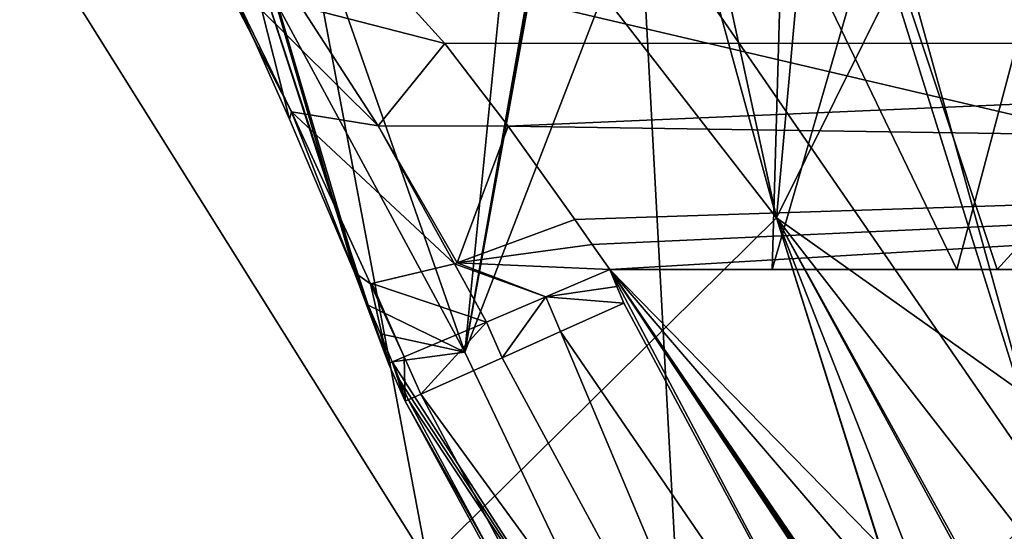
# Model space of a CAD drawing. Header units: millimetres. Extents: x -104 to 104, y -36 to 73.
# Tile 23 of 145: x -20.11 to -16.04, y -7.29 to -5.17. Entities that reach past the tile are written whole.
import ezdxf

# ---------------------------------------------------------------- set-up
doc = ezdxf.new("R2010")
doc.units = ezdxf.units.MM
doc.header["$LTSCALE"] = 33.374815
for name, color, linetype in [('114', 7, 'CONTINUOUS'), ('115', 7, 'CONTINUOUS'), ('118', 7, 'CONTINUOUS'), ('253', 7, 'CONTINUOUS'), ('282', 7, 'CONTINUOUS'), ('30', 7, 'CONTINUOUS'), ('36', 7, 'CONTINUOUS'), ('89', 7, 'CONTINUOUS'), ('90', 7, 'CONTINUOUS'), ('91', 7, 'CONTINUOUS'), ('92', 7, 'CONTINUOUS'), ('93', 7, 'CONTINUOUS'), ('94', 7, 'CONTINUOUS')]:
    doc.layers.add(name, color=color, linetype=linetype)

msp = doc.modelspace()

# ---------------------------------------------------------------- linework, layer by layer
at = {"layer": '114', "color": 7, "linetype": 'CONTINUOUS', "true_color": 0xe6e6e6}
for points in [[(-17.6421, -6.2732, -30.2859), (-17.671, -6.2035, -30.2859), (-17.936, -6.3166, -30.2433), (-17.6421, -6.2732, -30.2859)], [(-17.6131, -6.342, -30.2859), (-17.6421, -6.2732, -30.2859), (-17.936, -6.3166, -30.2433), (-17.6131, -6.342, -30.2859)], [(-17.936, -6.3166, -30.2433), (-18.1813, -6.421, -30.1175), (-18.1164, -6.5688, -30.1178), (-17.936, -6.3166, -30.2433)], [(-17.8745, -6.4601, -30.2433), (-17.936, -6.3166, -30.2433), (-18.1164, -6.5688, -30.1178), (-17.8745, -6.4601, -30.2433)], [(-17.6131, -6.342, -30.2859), (-17.936, -6.3166, -30.2433), (-17.8745, -6.4601, -30.2433), (-17.6131, -6.342, -30.2859)], [(-18.1813, -6.421, -30.1175), (-18.5222, -6.5654, -29.6635), (-18.4538, -6.7194, -29.6636), (-18.1813, -6.421, -30.1175)], [(-18.1164, -6.5688, -30.1178), (-18.1813, -6.421, -30.1175), (-18.4538, -6.7194, -29.6636), (-18.1164, -6.5688, -30.1178)], [(-18.5222, -6.5654, -29.6635), (-18.5867, -6.5925, -29.3759), (-18.5186, -6.7479, -29.3743), (-18.5222, -6.5654, -29.6635)], [(-18.4538, -6.7194, -29.6636), (-18.5222, -6.5654, -29.6635), (-18.5186, -6.7479, -29.3743), (-18.4538, -6.7194, -29.6636)], [(-18.5867, -6.5925, -29.3759), (-18.5721, -6.586, -29.0839), (-18.5186, -6.7479, -29.3743), (-18.5867, -6.5925, -29.3759)], [(-18.5186, -6.7479, -29.3743), (-18.5721, -6.586, -29.0839), (-18.5396, -6.6628, -29.0821), (-18.5186, -6.7479, -29.3743)], [(-18.5054, -6.7408, -29.0803), (-18.5186, -6.7479, -29.3743), (-18.5396, -6.6628, -29.0821), (-18.5054, -6.7408, -29.0803)]]:
    msp.add_3dface(points, dxfattribs=at)
at = {"layer": '115', "color": 7, "linetype": 'CONTINUOUS', "true_color": 0xe6e6e6}
for points in [[(-16.3795, -8.6404, -30.2859), (-17.6131, -6.342, -30.2859), (-17.8745, -6.4601, -30.2433), (-16.3795, -8.6404, -30.2859)], [(-17.8745, -6.4601, -30.2433), (-18.1164, -6.5688, -30.1178), (-16.8278, -8.9488, -30.1248), (-17.8745, -6.4601, -30.2433)], [(-16.3795, -8.6404, -30.2859), (-17.8745, -6.4601, -30.2433), (-16.8278, -8.9488, -30.1248), (-16.3795, -8.6404, -30.2859)], [(-18.1164, -6.5688, -30.1178), (-18.4538, -6.7194, -29.6636), (-16.8278, -8.9488, -30.1248), (-18.1164, -6.5688, -30.1178)], [(-18.4538, -6.7194, -29.6636), (-18.5186, -6.7479, -29.3743), (-17.1502, -9.1685, -29.6414), (-18.4538, -6.7194, -29.6636)], [(-18.4538, -6.7194, -29.6636), (-17.1502, -9.1685, -29.6414), (-16.8278, -8.9488, -30.1248), (-18.4538, -6.7194, -29.6636)], [(-18.5186, -6.7479, -29.3743), (-18.5054, -6.7408, -29.0803), (-17.1663, -9.2228, -29.0754), (-18.5186, -6.7479, -29.3743)], [(-18.5186, -6.7479, -29.3743), (-17.1663, -9.2228, -29.0754), (-17.1502, -9.1685, -29.6414), (-18.5186, -6.7479, -29.3743)]]:
    msp.add_3dface(points, dxfattribs=at)
at = {"layer": '118', "color": 7, "linetype": 'CONTINUOUS', "true_color": 0xe6e6e6}
for points in [[(-19.1295, -4.0899, -26.6011), (-18.2713, -6.546, -26.987), (-19.1326, -4.949, -28.8893), (-19.1295, -4.0899, -26.6011)], [(-18.2713, -6.546, -26.987), (-18.6711, -6.3505, -29.0967), (-19.1326, -4.949, -28.8893), (-18.2713, -6.546, -26.987)], [(-18.6711, -6.3505, -29.0967), (-18.2713, -6.546, -26.987), (-18.6208, -6.47, -29.0878), (-18.6711, -6.3505, -29.0967)], [(-18.2713, -6.546, -26.987), (-18.5721, -6.586, -29.0839), (-18.6208, -6.47, -29.0878), (-18.2713, -6.546, -26.987)], [(-18.2713, -6.546, -26.987), (-17.3387, -8.5, -27.5137), (-18.5721, -6.586, -29.0839), (-18.2713, -6.546, -26.987)], [(-18.5721, -6.586, -29.0839), (-17.3387, -8.5, -27.5137), (-18.5396, -6.6628, -29.0821), (-18.5721, -6.586, -29.0839)], [(-17.3387, -8.5, -27.5137), (-18.5054, -6.7408, -29.0803), (-18.5396, -6.6628, -29.0821), (-17.3387, -8.5, -27.5137)], [(-18.5054, -6.7408, -29.0803), (-17.3387, -8.5, -27.5137), (-17.1663, -9.2228, -29.0754), (-18.5054, -6.7408, -29.0803)]]:
    msp.add_3dface(points, dxfattribs=at)
at = {"layer": '253', "color": 7, "linetype": 'CONTINUOUS', "true_color": 0xe6e6e6}
for points in [[(-19.2458, -3.0707, 20.0103), (-16.9797, -5.9894, 20.1678), (-18.3968, -0.8296, 37.2616), (-19.2458, -3.0707, 20.0103)], [(-18.3968, -0.8296, 37.2616), (-16.9797, -5.9894, 20.1678), (-17.9236, -1.6383, 37.2617), (-18.3968, -0.8296, 37.2616)], [(-17.9236, -1.6383, 37.2617), (-16.9797, -5.9894, 20.1678), (-16.7329, -3.2674, 37.2616), (-17.9236, -1.6383, 37.2617)], [(-20.4414, -4.198, 0.9416), (-18.4261, -7.4169, 0.9412), (-19.2458, -3.0707, 20.0103), (-20.4414, -4.198, 0.9416)], [(-19.2458, -3.0707, 20.0103), (-18.4261, -7.4169, 0.9412), (-16.9797, -5.9894, 20.1678), (-19.2458, -3.0707, 20.0103)], [(-16.7329, -3.2674, 37.2616), (-16.9797, -5.9894, 20.1678), (-16.0136, -4.0446, 37.2616), (-16.7329, -3.2674, 37.2616)], [(-16.9797, -5.9894, 20.1678), (-13.945, -8.1444, 20.2894), (-16.0136, -4.0446, 37.2616), (-16.9797, -5.9894, 20.1678)], [(-20.4414, -4.198, 0.9416), (-20.3858, -7.5717, -18.3724), (-18.4261, -7.4169, 0.9412), (-20.4414, -4.198, 0.9416)], [(-18.4261, -7.4169, 0.9412), (-15.811, -9.7094, 1.6163), (-16.9797, -5.9894, 20.1678), (-18.4261, -7.4169, 0.9412)], [(-15.811, -9.7094, 1.6163), (-15.9444, -9.2671, 3.961), (-16.9797, -5.9894, 20.1678), (-15.811, -9.7094, 1.6163)], [(-15.9444, -9.2671, 3.961), (-15.7791, -9.0443, 6.2585), (-16.9797, -5.9894, 20.1678), (-15.9444, -9.2671, 3.961)], [(-15.7791, -9.0443, 6.2585), (-15.3346, -9.0126, 8.5043), (-16.9797, -5.9894, 20.1678), (-15.7791, -9.0443, 6.2585)], [(-15.3346, -9.0126, 8.5043), (-15.3052, -9.0155, 8.6142), (-16.9797, -5.9894, 20.1678), (-15.3346, -9.0126, 8.5043)], [(-15.3052, -9.0155, 8.6142), (-14.5161, -9.1556, 10.8914), (-16.9797, -5.9894, 20.1678), (-15.3052, -9.0155, 8.6142)], [(-16.9797, -5.9894, 20.1678), (-14.5161, -9.1556, 10.8914), (-13.945, -8.1444, 20.2894), (-16.9797, -5.9894, 20.1678)]]:
    msp.add_3dface(points, dxfattribs=at)
at = {"layer": '282', "color": 7, "linetype": 'CONTINUOUS', "true_color": 0xe6e6e6}
for points in [[(0, -3.1423, -68.0328), (0, -9.3101, -67.9253), (-28.4409, -2.6474, -68.0421), (0, -3.1423, -68.0328)], [(-28.4409, -2.6474, -68.0421), (0, -9.3101, -67.9253), (-28.4409, -8.8245, -67.9374), (-28.4409, -2.6474, -68.0421)]]:
    msp.add_3dface(points, dxfattribs=at)
at = {"layer": '30', "color": 7, "linetype": 'CONTINUOUS', "true_color": 0xe6e6e6}
for points in [[(-12.287, -12.4717, -30.2859), (-10.9155, -13.1051, -30.2859), (-17.671, -6.2035, -30.2859), (-12.287, -12.4717, -30.2859)], [(-17.671, -6.2035, -30.2859), (-10.9155, -13.1051, -30.2859), (-9.6437, -6.2035, -30.2859), (-17.671, -6.2035, -30.2859)], [(-14.4783, -10.8728, -30.2859), (-12.287, -12.4717, -30.2859), (-17.671, -6.2035, -30.2859), (-14.4783, -10.8728, -30.2859)], [(-14.543, -10.8149, -30.2859), (-14.4783, -10.8728, -30.2859), (-17.671, -6.2035, -30.2859), (-14.543, -10.8149, -30.2859)], [(-14.6049, -10.7586, -30.2859), (-14.543, -10.8149, -30.2859), (-17.671, -6.2035, -30.2859), (-14.6049, -10.7586, -30.2859)], [(-14.6622, -10.7043, -30.2859), (-14.6049, -10.7586, -30.2859), (-17.671, -6.2035, -30.2859), (-14.6622, -10.7043, -30.2859)], [(-14.7174, -10.6513, -30.2859), (-14.6622, -10.7043, -30.2859), (-17.671, -6.2035, -30.2859), (-14.7174, -10.6513, -30.2859)], [(-16.3795, -8.6404, -30.2859), (-14.7174, -10.6513, -30.2859), (-17.671, -6.2035, -30.2859), (-16.3795, -8.6404, -30.2859)], [(-17.6131, -6.342, -30.2859), (-16.3795, -8.6404, -30.2859), (-17.671, -6.2035, -30.2859), (-17.6131, -6.342, -30.2859)], [(-17.6421, -6.2732, -30.2859), (-17.6131, -6.342, -30.2859), (-17.671, -6.2035, -30.2859), (-17.6421, -6.2732, -30.2859)]]:
    msp.add_3dface(points, dxfattribs=at)
at = {"layer": '36', "color": 7, "linetype": 'CONTINUOUS', "true_color": 0xe6e6e6}
for points in [[(-19.1295, -4.0899, -26.6011), (-18.067, -4.501, -12.8068), (-18.2713, -6.546, -26.987), (-19.1295, -4.0899, -26.6011)], [(-18.067, -4.501, -12.8068), (-17.9345, -4.6255, -11.8301), (-18.2713, -6.546, -26.987), (-18.067, -4.501, -12.8068)], [(-17.9213, -4.6255, -11.6628), (-17.5467, -4.6688, -7.4285), (-18.2713, -6.546, -26.987), (-17.9213, -4.6255, -11.6628)], [(-17.9278, -4.6255, -11.7458), (-17.9213, -4.6255, -11.6628), (-18.2713, -6.546, -26.987), (-17.9278, -4.6255, -11.7458)], [(-17.9345, -4.6255, -11.8301), (-17.9278, -4.6255, -11.7458), (-18.2713, -6.546, -26.987), (-17.9345, -4.6255, -11.8301)], [(-18.2713, -6.546, -26.987), (-17.5467, -4.6688, -7.4285), (-17.3387, -8.5, -27.5137), (-18.2713, -6.546, -26.987)], [(-17.5467, -4.6688, -7.4285), (-16.5709, -4.7868, 1.6356), (-15.8311, -7.1575, -7.698), (-17.5467, -4.6688, -7.4285)], [(-17.5467, -4.6688, -7.4285), (-15.8311, -7.1575, -7.698), (-17.3387, -8.5, -27.5137), (-17.5467, -4.6688, -7.4285)], [(-16.5709, -4.7868, 1.6356), (-16.4857, -4.7964, 2.3174), (-15.8311, -7.1575, -7.698), (-16.5709, -4.7868, 1.6356)], [(-16.4857, -4.7964, 2.3174), (-14.4994, -4.9719, 14.8286), (-15.8311, -7.1575, -7.698), (-16.4857, -4.7964, 2.3174)], [(-17.3387, -8.5, -27.5137), (-15.8311, -7.1575, -7.698), (-16.3607, -10.0797, -28.2043), (-17.3387, -8.5, -27.5137)], [(-16.3607, -10.0797, -28.2043), (-15.8311, -7.1575, -7.698), (-15.284, -11.4747, -29.1308), (-16.3607, -10.0797, -28.2043)]]:
    msp.add_3dface(points, dxfattribs=at)
at = {"layer": '89', "color": 7, "linetype": 'CONTINUOUS', "true_color": 0xe6e6e6}
for points in [[(-18.9974, -5.5809, -29.2719), (-19.2518, -5.0107, -29.5673), (-19.5553, -3.3839, -28.7297), (-18.9974, -5.5809, -29.2719)], [(-18.728, -6.2152, -29.1121), (-18.9974, -5.5809, -29.2719), (-19.5553, -3.3839, -28.7297), (-18.728, -6.2152, -29.1121)], [(-18.6993, -6.2833, -29.1036), (-18.728, -6.2152, -29.1121), (-19.5553, -3.3839, -28.7297), (-18.6993, -6.2833, -29.1036)], [(-19.1326, -4.949, -28.8893), (-18.6993, -6.2833, -29.1036), (-19.5553, -3.3839, -28.7297), (-19.1326, -4.949, -28.8893)], [(-18.6711, -6.3505, -29.0967), (-18.6993, -6.2833, -29.1036), (-19.1326, -4.949, -28.8893), (-18.6711, -6.3505, -29.0967)]]:
    msp.add_3dface(points, dxfattribs=at)
at = {"layer": '90', "color": 7, "linetype": 'CONTINUOUS', "true_color": 0xe6e6e6}
for points in [[(-19.3059, -4.9367, -30.2368), (-19.2518, -5.0107, -29.5673), (-18.9883, -5.5506, -29.8344), (-19.3059, -4.9367, -30.2368)], [(-19.3059, -4.9367, -30.2368), (-18.9883, -5.5506, -29.8344), (-18.6295, -5.6087, -30.2548), (-19.3059, -4.9367, -30.2368)], [(-18.9496, -5.1145, -30.5762), (-19.3059, -4.9367, -30.2368), (-18.6295, -5.6087, -30.2548), (-18.9496, -5.1145, -30.5762)], [(-19.2518, -5.0107, -29.5673), (-18.9974, -5.5809, -29.2719), (-18.9883, -5.5506, -29.8344), (-19.2518, -5.0107, -29.5673)], [(-18.5975, -4.9968, -30.8949), (-18.9496, -5.1145, -30.5762), (-18.3543, -5.2677, -30.6136), (-18.5975, -4.9968, -30.8949)], [(-18.9496, -5.1145, -30.5762), (-18.6295, -5.6087, -30.2548), (-18.3543, -5.2677, -30.6136), (-18.9496, -5.1145, -30.5762)], [(-18.3543, -5.2677, -30.6136), (-18.6295, -5.6087, -30.2548), (-18.0916, -5.6094, -30.4086), (-18.3543, -5.2677, -30.6136)], [(-18.9974, -5.5809, -29.2719), (-18.728, -6.2152, -29.1121), (-18.9883, -5.5506, -29.8344), (-18.9974, -5.5809, -29.2719)], [(-18.9883, -5.5506, -29.8344), (-18.728, -6.2152, -29.1121), (-18.6619, -6.2623, -29.6558), (-18.9883, -5.5506, -29.8344)], [(-18.9883, -5.5506, -29.8344), (-18.6619, -6.2623, -29.6558), (-18.3138, -6.1795, -30.1148), (-18.9883, -5.5506, -29.8344)], [(-18.6295, -5.6087, -30.2548), (-18.9883, -5.5506, -29.8344), (-18.3138, -6.1795, -30.1148), (-18.6295, -5.6087, -30.2548)], [(-18.3025, -6.1759, -30.123), (-18.6295, -5.6087, -30.2548), (-18.3138, -6.1795, -30.1148), (-18.3025, -6.1759, -30.123)], [(-18.6295, -5.6087, -30.2548), (-18.3025, -6.1759, -30.123), (-18.0916, -5.6094, -30.4086), (-18.6295, -5.6087, -30.2548)], [(-18.3025, -6.1759, -30.123), (-17.8154, -5.996, -30.3003), (-18.0916, -5.6094, -30.4086), (-18.3025, -6.1759, -30.123)], [(-18.6619, -6.2623, -29.6558), (-18.6559, -6.2618, -29.6707), (-18.3138, -6.1795, -30.1148), (-18.6619, -6.2623, -29.6558)]]:
    msp.add_3dface(points, dxfattribs=at)
at = {"layer": '91', "color": 7, "linetype": 'CONTINUOUS', "true_color": 0xe6e6e6}
for points in [[(-17.8154, -5.996, -30.3003), (-18.3025, -6.1759, -30.123), (-17.7432, -6.0995, -30.2895), (-17.8154, -5.996, -30.3003)], [(-18.3025, -6.1759, -30.123), (-17.671, -6.2035, -30.2859), (-17.7432, -6.0995, -30.2895), (-18.3025, -6.1759, -30.123)], [(-18.3138, -6.1795, -30.1148), (-18.6559, -6.2618, -29.6707), (-18.1813, -6.421, -30.1175), (-18.3138, -6.1795, -30.1148)], [(-18.3025, -6.1759, -30.123), (-18.3138, -6.1795, -30.1148), (-17.936, -6.3166, -30.2433), (-18.3025, -6.1759, -30.123)], [(-17.936, -6.3166, -30.2433), (-18.3138, -6.1795, -30.1148), (-18.1813, -6.421, -30.1175), (-17.936, -6.3166, -30.2433)], [(-17.671, -6.2035, -30.2859), (-18.3025, -6.1759, -30.123), (-17.936, -6.3166, -30.2433), (-17.671, -6.2035, -30.2859)], [(-18.728, -6.2152, -29.1121), (-18.6993, -6.2833, -29.1036), (-18.5867, -6.5925, -29.3759), (-18.728, -6.2152, -29.1121)], [(-18.6619, -6.2623, -29.6558), (-18.728, -6.2152, -29.1121), (-18.5867, -6.5925, -29.3759), (-18.6619, -6.2623, -29.6558)], [(-18.6559, -6.2618, -29.6707), (-18.6619, -6.2623, -29.6558), (-18.5222, -6.5654, -29.6635), (-18.6559, -6.2618, -29.6707)], [(-18.5222, -6.5654, -29.6635), (-18.6619, -6.2623, -29.6558), (-18.5867, -6.5925, -29.3759), (-18.5222, -6.5654, -29.6635)], [(-18.1813, -6.421, -30.1175), (-18.6559, -6.2618, -29.6707), (-18.5222, -6.5654, -29.6635), (-18.1813, -6.421, -30.1175)], [(-18.6993, -6.2833, -29.1036), (-18.6711, -6.3505, -29.0967), (-18.5867, -6.5925, -29.3759), (-18.6993, -6.2833, -29.1036)], [(-18.5867, -6.5925, -29.3759), (-18.6711, -6.3505, -29.0967), (-18.6208, -6.47, -29.0878), (-18.5867, -6.5925, -29.3759)], [(-18.5721, -6.586, -29.0839), (-18.5867, -6.5925, -29.3759), (-18.6208, -6.47, -29.0878), (-18.5721, -6.586, -29.0839)]]:
    msp.add_3dface(points, dxfattribs=at)
at = {"layer": '92', "color": 7, "linetype": 'CONTINUOUS', "true_color": 0xe6e6e6}
for points in [[(-10.7009, -4.8816, -31.0764), (-18.5975, -4.9968, -30.8949), (-10.1068, -5.2641, -30.6165), (-10.7009, -4.8816, -31.0764)], [(-18.5975, -4.9968, -30.8949), (-18.3543, -5.2677, -30.6136), (-10.1068, -5.2641, -30.6165), (-18.5975, -4.9968, -30.8949)], [(-18.3543, -5.2677, -30.6136), (-18.0916, -5.6094, -30.4086), (-10.1068, -5.2641, -30.6165), (-18.3543, -5.2677, -30.6136)], [(-10.1068, -5.2641, -30.6165), (-18.0916, -5.6094, -30.4086), (-9.7521, -5.7345, -30.3612), (-10.1068, -5.2641, -30.6165)], [(-18.0916, -5.6094, -30.4086), (-17.8154, -5.996, -30.3003), (-9.7521, -5.7345, -30.3612), (-18.0916, -5.6094, -30.4086)], [(-17.8154, -5.996, -30.3003), (-17.7432, -6.0995, -30.2895), (-9.7521, -5.7345, -30.3612), (-17.8154, -5.996, -30.3003)], [(-17.7432, -6.0995, -30.2895), (-17.671, -6.2035, -30.2859), (-9.7521, -5.7345, -30.3612), (-17.7432, -6.0995, -30.2895)], [(-17.671, -6.2035, -30.2859), (-9.6437, -6.2035, -30.2859), (-9.7521, -5.7345, -30.3612), (-17.671, -6.2035, -30.2859)]]:
    msp.add_3dface(points, dxfattribs=at)
at = {"layer": '93', "color": 7, "linetype": 'CONTINUOUS', "true_color": 0xe6e6e6}
for points in [[(-16.955, -4.7035, -45.5214), (-16.5644, -4.7035, -40.4621), (-16.9979, -6.2035, -44.0194), (-16.955, -4.7035, -45.5214)], [(-16.2326, -6.2035, -49.3356), (-16.955, -4.7035, -45.5214), (-16.9979, -6.2035, -44.0194), (-16.2326, -6.2035, -49.3356)], [(-16.9979, -6.2035, -44.0194), (-16.5644, -4.7035, -40.4621), (-16.0659, -6.2035, -38.7286), (-16.9979, -6.2035, -44.0194)], [(-15.8351, -4.7035, -50.4705), (-16.955, -4.7035, -45.5214), (-16.2326, -6.2035, -49.3356), (-15.8351, -4.7035, -50.4705)], [(-16.5644, -4.7035, -40.4621), (-14.6978, -4.7035, -35.7435), (-16.0659, -6.2035, -38.7286), (-16.5644, -4.7035, -40.4621)], [(-13.8471, -6.2035, -54.1478), (-15.8351, -4.7035, -50.4705), (-16.2326, -6.2035, -49.3356), (-13.8471, -6.2035, -54.1478)], [(-16.0659, -6.2035, -38.7286), (-14.6978, -4.7035, -35.7435), (-13.5305, -6.2035, -33.994), (-16.0659, -6.2035, -38.7286)]]:
    msp.add_3dface(points, dxfattribs=at)
at = {"layer": '94', "color": 7, "linetype": 'CONTINUOUS', "true_color": 0xe6e6e6}
for points in [[(-16.2326, -6.2035, -49.3356), (-16.9979, -6.2035, -44.0194), (-16.0659, -6.2035, -38.7286), (-16.2326, -6.2035, -49.3356)], [(-13.8471, -6.2035, -54.1478), (-16.2326, -6.2035, -49.3356), (-16.0659, -6.2035, -38.7286), (-13.8471, -6.2035, -54.1478)], [(-13.8471, -6.2035, -54.1478), (-16.0659, -6.2035, -38.7286), (-13.5305, -6.2035, -33.994), (-13.8471, -6.2035, -54.1478)]]:
    msp.add_3dface(points, dxfattribs=at)

doc.saveas('drawing.dxf')
